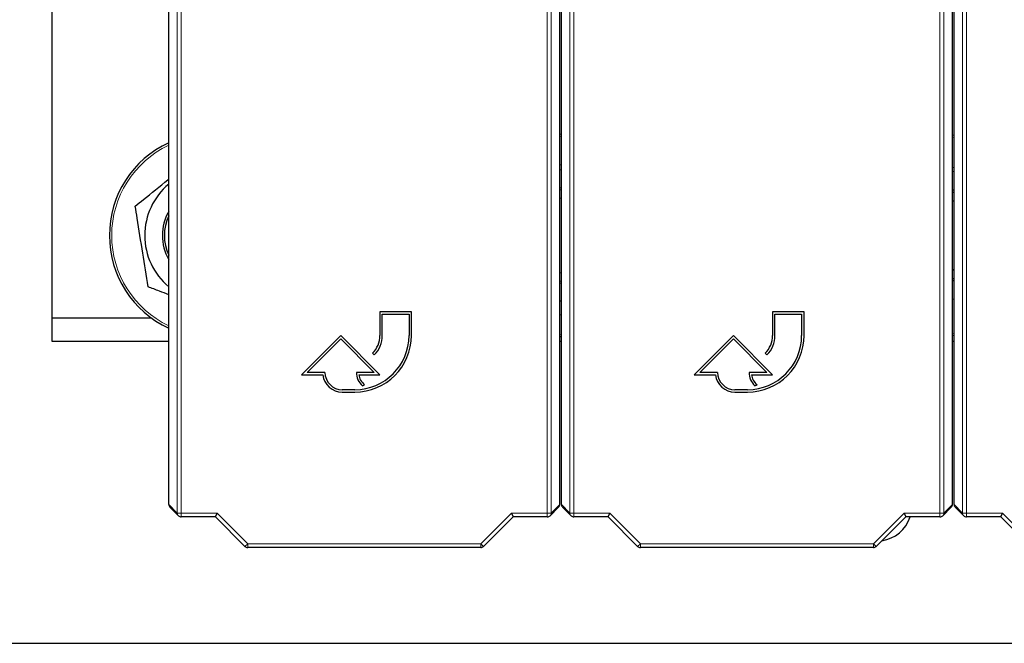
# Paper-space layout 'Blatt3' of a CAD drawing. Header units: millimetres. Extents: x 5 to 418, y 2 to 292.
# Tile 3 of 75: x 70 to 91, y 102 to 115. Entities that reach past the tile are written whole.
import ezdxf

# ---------------------------------------------------------------- set-up
doc = ezdxf.new("R2010")
doc.units = ezdxf.units.MM

psp = doc.layouts.new('Blatt3')

# ---------------------------------------------------------------- linework, layer by layer
at = {"color": 7, "linetype": 'Continuous', "lineweight": 18}
for p, q in [((73.3206, 104.6021), (73.3206, 122.8242)), ((73.404, 122.8242), (73.404, 104.6021)), ((81.1736, 104.6021), (81.1736, 122.8242)), ((81.2569, 122.8242), (81.2569, 104.6021)), ((81.654, 104.6021), (81.654, 122.8242)), ((81.7373, 122.8242), (81.7373, 104.6021)), ((89.507, 104.6021), (89.507, 122.8242)), ((89.5903, 122.8242), (89.5903, 104.6021)), ((89.9873, 104.6021), (89.9873, 122.8242)), ((90.0706, 122.8242), (90.0706, 104.6021)), ((81.4721, 112.594), (81.4388, 112.5899)), ((89.8055, 112.5647), (89.7721, 112.5713)), ((81.4388, 108.3886), (81.4721, 108.3845)), ((89.7721, 108.4072), (89.8055, 108.4138)), ((73.1388, 104.7839), (73.3206, 104.6021)), ((81.2569, 104.6021), (81.4388, 104.7839)), ((81.4721, 104.7839), (81.654, 104.6021)), ((89.5903, 104.6021), (89.7721, 104.7839)), ((89.8055, 104.7839), (89.9873, 104.6021)), ((73.3206, 104.6021), (73.404, 104.6021)), ((73.404, 104.6021), (74.1656, 104.6021)), ((73.404, 104.5188), (73.404, 104.6021)), ((74.1656, 104.6021), (74.8157, 103.952)), ((79.7619, 103.952), (80.4119, 104.6021)), ((80.4119, 104.6021), (81.1736, 104.6021)), ((81.1736, 104.6021), (81.2569, 104.6021)), ((81.1736, 104.6021), (81.1736, 104.5188)), ((81.654, 104.6021), (81.7373, 104.6021)), ((81.7373, 104.6021), (82.499, 104.6021)), ((81.7373, 104.5188), (81.7373, 104.6021)), ((82.499, 104.6021), (83.149, 103.952)), ((88.0952, 103.952), (88.7453, 104.6021)), ((88.7453, 104.6021), (89.507, 104.6021)), ((89.507, 104.6021), (89.5903, 104.6021)), ((89.507, 104.6021), (89.507, 104.5188)), ((89.9873, 104.6021), (90.0706, 104.6021)), ((90.0706, 104.6021), (90.8323, 104.6021)), ((90.0706, 104.5188), (90.0706, 104.6021)), ((90.8323, 104.6021), (91.4824, 103.952)), ((74.7568, 103.8931), (74.8157, 103.952)), ((74.8157, 103.952), (79.7619, 103.952)), ((74.8157, 103.8687), (74.8157, 103.952)), ((79.8208, 103.8931), (79.7619, 103.952)), ((79.7619, 103.8687), (79.7619, 103.952)), ((83.0901, 103.8931), (83.149, 103.952)), ((83.149, 103.952), (88.0952, 103.952)), ((83.149, 103.8687), (83.149, 103.952)), ((88.1541, 103.8931), (88.0952, 103.952)), ((88.0952, 103.8687), (88.0952, 103.952))]:
    psp.add_line(p, q, dxfattribs=at)
at = {"color": 7, "linetype": 'Continuous', "lineweight": 25}
for p, q in [((73.1388, 104.7839), (73.1388, 118.3458)), ((81.4388, 104.7839), (81.4388, 118.3458)), ((81.4721, 104.7839), (81.4721, 118.3458)), ((89.7721, 104.7839), (89.7721, 118.3458)), ((89.8055, 104.7839), (89.8055, 118.3458)), ((70.6638, 108.7392), (70.6638, 118.0726)), ((81.4388, 112.6384), (81.4721, 112.6424)), ((89.7721, 112.6202), (89.8055, 112.6138)), ((81.4388, 111.9845), (81.4721, 111.9965)), ((81.4388, 111.879), (81.4721, 111.8852)), ((89.7721, 111.9375), (89.8055, 111.9278)), ((89.7721, 111.8507), (89.8055, 111.8407)), ((81.4721, 111.5025), (81.4388, 111.494)), ((81.4721, 111.4596), (81.4388, 111.4507)), ((89.8055, 111.4403), (89.7721, 111.4545)), ((89.8055, 111.3944), (89.7721, 111.4094)), ((81.4721, 111.2868), (81.4388, 111.2759)), ((89.8055, 111.2061), (89.7721, 111.2248)), ((89.7721, 109.7537), (89.8055, 109.7724)), ((81.4388, 109.7026), (81.4721, 109.6917)), ((81.4388, 109.5278), (81.4721, 109.5189)), ((89.7721, 109.524), (89.8055, 109.5382)), ((81.4388, 109.4845), (81.4721, 109.476)), ((89.8055, 109.1378), (89.7721, 109.1278)), ((70.6638, 108.7392), (72.7696, 108.7392)), ((70.6638, 108.2392), (70.6638, 108.7392)), ((78.2888, 108.8672), (77.6221, 108.8672)), ((77.6221, 108.8672), (77.6221, 108.3672)), ((77.6721, 108.3672), (77.6721, 108.8172)), ((77.6721, 108.8172), (78.2388, 108.8172)), ((78.2388, 108.8172), (78.2388, 108.3672)), ((78.2888, 108.3672), (78.2888, 108.8672)), ((81.4721, 108.808), (81.4388, 108.796)), ((86.6221, 108.8672), (85.9555, 108.8672)), ((85.9555, 108.8672), (85.9555, 108.3672)), ((86.0055, 108.3672), (86.0055, 108.8172)), ((86.0055, 108.8172), (86.5721, 108.8172)), ((86.5721, 108.8172), (86.5721, 108.3672)), ((86.6221, 108.3672), (86.6221, 108.8672)), ((76.7888, 108.3672), (75.9555, 107.5339)), ((76.0762, 107.5839), (76.7888, 108.2965)), ((77.6221, 107.5339), (76.7888, 108.3672)), ((76.7888, 108.2965), (77.5014, 107.5839)), ((81.4721, 108.3361), (81.4388, 108.3401)), ((85.1221, 108.3672), (84.2888, 107.5339)), ((84.4095, 107.5839), (85.1221, 108.2965)), ((85.9555, 107.5339), (85.1221, 108.3672)), ((85.1221, 108.2965), (85.8347, 107.5839)), ((89.8055, 108.3647), (89.7721, 108.3583)), ((73.1388, 108.2392), (70.6638, 108.2392)), ((81.4721, 108.2392), (81.4388, 108.2392)), ((89.8055, 108.2392), (89.7721, 108.2392)), ((77.4659, 107.9901), (77.5013, 107.9547)), ((85.7992, 107.9901), (85.8346, 107.9547)), ((75.9555, 107.5339), (76.4085, 107.5339)), ((76.4555, 107.5839), (76.0762, 107.5839)), ((77.5014, 107.5839), (77.1221, 107.5839)), ((77.1718, 107.5339), (77.6221, 107.5339)), ((84.2888, 107.5339), (84.7418, 107.5339)), ((84.7888, 107.5839), (84.4095, 107.5839)), ((85.8347, 107.5839), (85.4555, 107.5839)), ((85.5052, 107.5339), (85.9555, 107.5339)), ((77.0888, 107.2172), (76.8221, 107.2172)), ((77.2486, 107.3011), (77.2933, 107.3235)), ((85.4221, 107.2172), (85.1555, 107.2172)), ((85.5819, 107.3011), (85.6267, 107.3235)), ((76.8221, 107.1672), (77.0888, 107.1672)), ((85.1555, 107.1672), (85.4221, 107.1672)), ((73.1632, 104.725), (73.345, 104.5431)), ((81.2325, 104.5431), (81.4144, 104.725)), ((81.4965, 104.725), (81.6784, 104.5431)), ((89.5659, 104.5431), (89.7477, 104.725)), ((89.8299, 104.725), (90.0117, 104.5431)), ((74.1311, 104.5188), (73.404, 104.5188)), ((74.1311, 104.5188), (74.1656, 104.6021)), ((74.7568, 103.8931), (74.1311, 104.5188)), ((80.4465, 104.5188), (79.8208, 103.8931)), ((80.4119, 104.6021), (80.4465, 104.5188)), ((81.1736, 104.5188), (80.4465, 104.5188)), ((82.4645, 104.5188), (81.7373, 104.5188)), ((82.4645, 104.5188), (82.499, 104.6021)), ((83.0901, 103.8931), (82.4645, 104.5188)), ((88.7798, 104.5188), (88.1541, 103.8931)), ((88.7453, 104.6021), (88.7798, 104.5188)), ((89.507, 104.5188), (88.7798, 104.5188)), ((90.7978, 104.5188), (90.0706, 104.5188)), ((90.7978, 104.5188), (90.8323, 104.6021)), ((91.4234, 103.8931), (90.7978, 104.5188)), ((79.7619, 103.8687), (74.8157, 103.8687)), ((88.0952, 103.8687), (83.149, 103.8687)), ((69.7471, 101.8392), (93.3471, 101.8392))]:
    psp.add_line(p, q, dxfattribs=at)
at = {"color": 7, "linetype": 'Continuous', "lineweight": 25, "flags": 128}
for points in [[(89.7721, 109.5691), (89.7872, 109.5757), (89.8055, 109.5841)], [(81.4721, 109.0933), (81.4629, 109.095), (81.4388, 109.0995)]]:
    psp.add_lwpolyline(points, dxfattribs=at)
at = {"color": 7, "linetype": 'Continuous', "lineweight": 25}
for centre, radius, start, end in [((74.0471, 110.4892), 2.1667, 114.78603, 245.21397), ((74.0471, 110.4892), 1.4167, 129.8796, 230.1204), ((74.0471, 110.4892), 1.0417, 150.69189, 209.30811), ((74.0471, 110.4892), 1, 155.27604, 204.72396), ((77.0888, 108.3672), 1.2, 270, 0), ((77.0888, 108.3672), 1.15, 270, 0), ((77.0888, 108.3672), 0.5333, 315, 0), ((77.0888, 108.3672), 0.5833, 315, 0), ((85.4221, 108.3672), 1.2, 270, 0), ((85.4221, 108.3672), 1.15, 270, 0), ((85.4221, 108.3672), 0.5333, 315, 0), ((85.4221, 108.3672), 0.5833, 315, 0), ((76.8221, 107.5839), 0.4167, 186.8921, 270), ((76.8221, 107.5839), 0.3667, 180, 270), ((77.5014, 107.5839), 0.3793, 180, 228.19891), ((77.5014, 107.5839), 0.3333, 188.62693, 231.37356), ((85.1555, 107.5839), 0.4167, 186.8921, 270), ((85.1555, 107.5839), 0.3667, 180, 270), ((85.8347, 107.5839), 0.3793, 180, 228.19891), ((85.8347, 107.5839), 0.3333, 188.62693, 231.37356), ((73.404, 104.6021), 0.0833, 225, 270), ((81.1736, 104.6021), 0.0833, 270, 315), ((81.7373, 104.6021), 0.0833, 225, 270), ((88.1638, 104.7559), 0.75, 278.54994, 341.56555), ((89.507, 104.6021), 0.0833, 270, 315), ((90.0706, 104.6021), 0.0833, 225, 270), ((74.8157, 103.952), 0.0833, 225, 270), ((79.7619, 103.952), 0.0833, 270, 315), ((83.149, 103.952), 0.0833, 225, 270), ((88.0952, 103.952), 0.0833, 270, 315)]:
    psp.add_arc(centre, radius, start, end, dxfattribs=at)
at = {"color": 7, "linetype": 'Continuous', "lineweight": 18}
for centre, radius, start, end in [((74.0471, 110.4892), 2.1186, 115.38839, 244.61161), ((73.4039, 104.602), 0.0833, 179.98044, 224.99849), ((81.1736, 104.602), 0.0833, 315.00151, 0.01956), ((81.7373, 104.602), 0.0833, 179.98044, 224.99849), ((89.507, 104.602), 0.0833, 315.00151, 0.01956), ((90.0706, 104.602), 0.0833, 179.98044, 224.99849)]:
    psp.add_arc(centre, radius, start, end, dxfattribs=at)
at = {"color": 7, "linetype": 'Continuous', "lineweight": 25}
for centre, major_axis, start_param, end_param in [((73.2221, 104.7839), (0.0589, -0.0589), 3.9268385, 4.712389), ((81.3554, 104.7839), (-0.0589, -0.0589), 1.5707963, 2.3563468), ((81.5555, 104.7839), (0.0589, -0.0589), 3.9268385, 4.712389), ((89.6888, 104.7839), (-0.0589, -0.0589), 1.5707963, 2.3563468), ((89.8888, 104.7839), (0.0589, -0.0589), 3.9268385, 4.712389)]:
    psp.add_ellipse(centre, major_axis=major_axis, ratio=0.9996955, start_param=start_param, end_param=end_param, dxfattribs=at)
for points, knots in [([(72.4302, 111.1103), (72.487, 111.1563), (72.7149, 111.3407), (72.9541, 111.5343), (73.1331, 111.6792), (73.1388, 111.6838)], [0, 0, 0, 0, 0.2433234, 0.9760575, 1, 1, 1, 1]), ([(72.7009, 109.3995), (72.6633, 109.6371), (72.5869, 110.1198), (72.4955, 110.6979), (72.4436, 111.0258), (72.4302, 111.1103)], [0, 0, 0, 0, 0.4185557, 0.8501619, 1, 1, 1, 1]), ([(73.1388, 109.2313), (73.0726, 109.2567), (72.9251, 109.3134), (72.7806, 109.3689), (72.7009, 109.3995)], [0, 0, 0, 0, 0.4484085, 1, 1, 1, 1])]:
    psp.add_open_spline(points, degree=3, knots=knots, dxfattribs=at)

doc.saveas('drawing.dxf')
